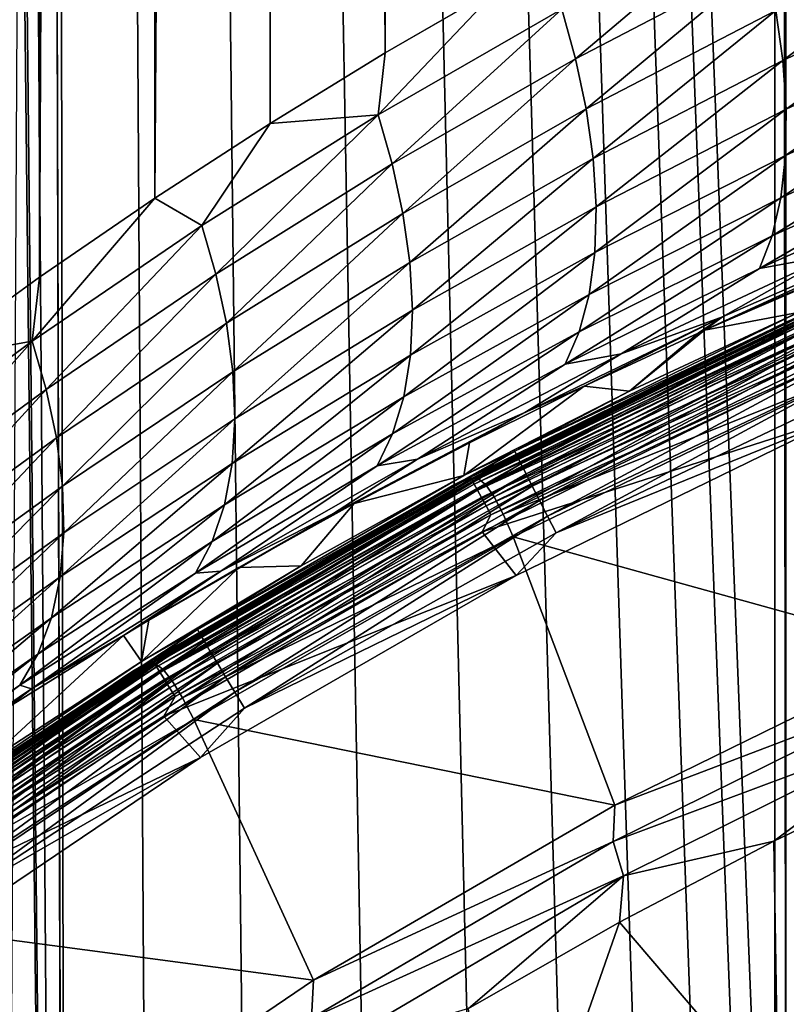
# Model space of a CAD drawing. Header units: metres. Extents: x -24 to 72, y -247 to 22.
# Tile 155 of 256: x -13.27 to -9.82, y -204.05 to -199.61. Entities that reach past the tile are written whole.
import ezdxf

# ---------------------------------------------------------------- set-up
doc = ezdxf.new("R2010")
doc.units = ezdxf.units.M
doc.layers.add('solid_509589_MEDIA_SW0001', color=7, linetype='CONTINUOUS')

msp = doc.modelspace()

# ---------------------------------------------------------------- linework, layer by layer
at = {"layer": 'solid_509589_MEDIA_SW0001'}
for points in [[(-13.179266, -200.773804, 282.819), (-13.697101, -201.148636, 283.247314), (-13.305015, -103.030617, 281.213196)], [(-13.179266, -200.773804, 282.819), (-13.305015, -103.030617, 281.213196), (-12.698517, -103.038849, 280.741516)], [(-12.660459, -200.418167, 282.412659), (-13.179266, -200.773804, 282.819), (-12.698517, -103.038849, 280.741516)], [(-12.660459, -200.418167, 282.412659), (-12.698517, -103.038849, 280.741516), (-12.08417, -103.046669, 280.29364)], [(-12.141647, -200.081635, 282.028076), (-12.660459, -200.418167, 282.412659), (-12.08417, -103.046669, 280.29364)], [(-11.623485, -199.763657, 281.664734), (-12.141647, -200.081635, 282.028076), (-12.08417, -103.046669, 280.29364)], [(-11.623485, -199.763657, 281.664734), (-12.08417, -103.046669, 280.29364), (-11.463972, -103.054054, 279.870483)], [(-11.106762, -199.463959, 281.322235), (-11.623485, -199.763657, 281.664734), (-11.463972, -103.054054, 279.870483)], [(-13.049972, -217.554932, 309.524475), (-13.213319, -122.268921, 307.859009), (-13.213319, -158.753632, 308.49585)], [(-9.868778, -206.76297, 309.374084), (-9.868603, -161.261841, 308.579865), (-13.213319, -122.268921, 307.859009)], [(-9.916046, -208.070511, 309.396423), (-9.868778, -206.76297, 309.374084), (-13.213319, -122.268921, 307.859009)], [(-10.057542, -209.371536, 309.417664), (-9.916046, -208.070511, 309.396423), (-13.213319, -122.268921, 307.859009)], [(-10.292546, -210.658737, 309.437622), (-10.057542, -209.371536, 309.417664), (-13.213319, -122.268921, 307.859009)], [(-10.619988, -211.926208, 309.456177), (-10.292546, -210.658737, 309.437622), (-13.213319, -122.268921, 307.859009)], [(-11.037928, -213.166397, 309.473114), (-10.619988, -211.926208, 309.456177), (-13.213319, -122.268921, 307.859009)], [(-11.544436, -214.373535, 309.48822), (-11.037928, -213.166397, 309.473114), (-13.213319, -122.268921, 307.859009)], [(-12.13653, -215.540619, 309.501312), (-11.544436, -214.373535, 309.48822), (-13.213319, -122.268921, 307.859009)], [(-12.633361, -216.529282, 309.512146), (-12.13653, -215.540619, 309.501312), (-13.213319, -122.268921, 307.859009)], [(-13.049972, -217.554932, 309.524475), (-12.633361, -216.529282, 309.512146), (-13.213319, -122.268921, 307.859009)], [(-13.213319, -158.753632, 308.49585), (-13.213253, -195.754791, 309.141724), (-13.049972, -217.554932, 309.524475)], [(-9.817212, -206.762482, 309.402283), (-9.868603, -161.261841, 308.579865), (-9.868778, -206.76297, 309.374084)], [(-9.817212, -206.762482, 309.402283), (-9.814592, -161.261322, 308.60907), (-9.868603, -161.261841, 308.579865)], [(-13.049972, -217.554932, 309.524475), (-13.213253, -195.754791, 309.141724), (-13.259319, -197.184341, 309.166046)], [(-13.049972, -217.554932, 309.524475), (-13.259319, -197.184341, 309.166046), (-13.26932, -197.331955, 309.168488)], [(-13.383245, -218.610016, 309.5383), (-13.049972, -217.554932, 309.524475), (-13.26932, -197.331955, 309.168488)], [(-10.766573, -199.7901, 281.056641), (-10.828593, -199.566727, 281.135925), (-9.972461, -199.118118, 280.627106)], [(-10.766573, -199.7901, 281.056641), (-9.972461, -199.118118, 280.627106), (-9.912102, -199.343887, 280.553528)], [(-9.864766, -199.572052, 280.4552), (-8.982272, -199.157379, 279.991302), (-9.832588, -199.798203, 280.331848)], [(-8.982272, -199.157379, 279.991302), (-8.950189, -199.385956, 279.872498), (-9.832588, -199.798203, 280.331848)], [(-10.766573, -199.7901, 281.056641), (-9.912102, -199.343887, 280.553528), (-10.718591, -200.015823, 280.953156)], [(-9.912102, -199.343887, 280.553528), (-9.864766, -199.572052, 280.4552), (-10.718591, -200.015823, 280.953156)], [(-9.832588, -199.798203, 280.331848), (-8.950189, -199.385956, 279.872498), (-9.817315, -200.017578, 280.184204)], [(-8.950189, -199.385956, 279.872498), (-8.933717, -199.607712, 279.728546), (-9.817315, -200.017578, 280.184204)], [(-11.654127, -200.041824, 281.675354), (-11.623485, -199.763657, 281.664734), (-11.106762, -199.463959, 281.322235)], [(-10.828593, -199.566727, 281.135925), (-11.654127, -200.041824, 281.675354), (-11.106762, -199.463959, 281.322235)], [(-11.591111, -200.262848, 281.590485), (-11.654127, -200.041824, 281.675354), (-10.828593, -199.566727, 281.135925)], [(-11.591111, -200.262848, 281.590485), (-10.828593, -199.566727, 281.135925), (-10.766573, -199.7901, 281.056641)], [(-10.718591, -200.015823, 280.953156), (-9.864766, -199.572052, 280.4552), (-10.686886, -200.239563, 280.825348)], [(-9.864766, -199.572052, 280.4552), (-9.832588, -199.798203, 280.331848), (-10.686886, -200.239563, 280.825348)], [(-8.933717, -199.607712, 279.728546), (-8.934007, -199.817657, 279.561188), (-9.820136, -200.225296, 280.014069)], [(-9.817315, -200.017578, 280.184204), (-8.933717, -199.607712, 279.728546), (-9.820136, -200.225296, 280.014069)], [(-11.654127, -200.041824, 281.675354), (-12.141647, -200.081635, 282.028076), (-11.623485, -199.763657, 281.664734)], [(-11.591111, -200.262848, 281.590485), (-10.766573, -199.7901, 281.056641), (-11.543091, -200.486191, 281.481964)], [(-10.766573, -199.7901, 281.056641), (-10.718591, -200.015823, 280.953156), (-11.543091, -200.486191, 281.481964)], [(-10.686886, -200.239563, 280.825348), (-9.832588, -199.798203, 280.331848), (-10.673275, -200.456589, 280.674103)], [(-9.832588, -199.798203, 280.331848), (-9.817315, -200.017578, 280.184204), (-10.673275, -200.456589, 280.674103)], [(-8.934007, -199.817657, 279.561188), (-8.951573, -200.011078, 279.373138), (-9.841557, -200.416641, 279.82431)], [(-9.820136, -200.225296, 280.014069), (-8.934007, -199.817657, 279.561188), (-9.841557, -200.416641, 279.82431)], [(-11.543091, -200.486191, 281.481964), (-10.718591, -200.015823, 280.953156), (-11.512392, -200.707565, 281.349854)], [(-10.718591, -200.015823, 280.953156), (-10.686886, -200.239563, 280.825348), (-11.512392, -200.707565, 281.349854)], [(-9.817315, -200.017578, 280.184204), (-9.820136, -200.225296, 280.014069), (-10.678977, -200.662064, 280.501373)], [(-10.673275, -200.456589, 280.674103), (-9.817315, -200.017578, 280.184204), (-10.678977, -200.662064, 280.501373)], [(-8.951573, -200.011078, 279.373138), (-8.986228, -200.183792, 279.16806), (-9.881323, -200.587494, 279.618591)], [(-9.841557, -200.416641, 279.82431), (-8.951573, -200.011078, 279.373138), (-9.881323, -200.587494, 279.618591)], [(-11.654127, -200.041824, 281.675354), (-12.448954, -200.541153, 282.242645), (-12.141647, -200.081635, 282.028076)], [(-12.385557, -200.759888, 282.152283), (-12.448954, -200.541153, 282.242645), (-11.654127, -200.041824, 281.675354)], [(-12.385557, -200.759888, 282.152283), (-11.654127, -200.041824, 281.675354), (-11.591111, -200.262848, 281.590485)], [(-12.448954, -200.541153, 282.242645), (-12.660459, -200.418167, 282.412659), (-12.141647, -200.081635, 282.028076)], [(-8.986228, -200.183792, 279.16806), (-9.037084, -200.332489, 278.950378), (-9.938429, -200.734558, 279.401367)], [(-9.881323, -200.587494, 279.618591), (-8.986228, -200.183792, 279.16806), (-9.938429, -200.734558, 279.401367)], [(-11.512392, -200.707565, 281.349854), (-10.686886, -200.239563, 280.825348), (-11.500888, -200.922287, 281.19519)], [(-10.686886, -200.239563, 280.825348), (-10.673275, -200.456589, 280.674103), (-11.500888, -200.922287, 281.19519)], [(-9.820136, -200.225296, 280.014069), (-9.841557, -200.416641, 279.82431), (-10.704473, -200.851349, 280.310028)], [(-10.678977, -200.662064, 280.501373), (-9.820136, -200.225296, 280.014069), (-10.704473, -200.851349, 280.310028)], [(-12.385557, -200.759888, 282.152283), (-11.591111, -200.262848, 281.590485), (-12.33806, -200.980911, 282.038879)], [(-11.591111, -200.262848, 281.590485), (-11.543091, -200.486191, 281.481964), (-12.33806, -200.980911, 282.038879)], [(-9.938429, -200.734558, 279.401367), (-9.037084, -200.332489, 278.950378), (-9.612793, -200.674683, 278.972778)], [(-9.841557, -200.416641, 279.82431), (-9.881323, -200.587494, 279.618591), (-10.749437, -201.020355, 280.103882)], [(-10.704473, -200.851349, 280.310028), (-9.841557, -200.416641, 279.82431), (-10.749437, -201.020355, 280.103882)], [(-13.213165, -201.062561, 282.835205), (-13.179266, -200.773804, 282.819), (-12.660459, -200.418167, 282.412659)], [(-12.448954, -200.541153, 282.242645), (-13.213165, -201.062561, 282.835205), (-12.660459, -200.418167, 282.412659)], [(-10.673275, -200.456589, 280.674103), (-10.678977, -200.662064, 280.501373), (-11.509808, -201.125565, 281.019989)], [(-11.500888, -200.922287, 281.19519), (-10.673275, -200.456589, 280.674103), (-11.509808, -201.125565, 281.019989)], [(-12.33806, -200.980911, 282.038879), (-11.543091, -200.486191, 281.481964), (-12.308863, -201.199982, 281.902679)], [(-11.543091, -200.486191, 281.481964), (-11.512392, -200.707565, 281.349854), (-12.308863, -201.199982, 281.902679)], [(-13.14995, -201.279083, 282.739563), (-13.213165, -201.062561, 282.835205), (-12.448954, -200.541153, 282.242645)], [(-13.14995, -201.279083, 282.739563), (-12.448954, -200.541153, 282.242645), (-12.385557, -200.759888, 282.152283)], [(-9.881323, -200.587494, 279.618591), (-9.938429, -200.734558, 279.401367), (-10.812747, -201.165817, 279.887299)], [(-10.749437, -201.020355, 280.103882), (-9.881323, -200.587494, 279.618591), (-10.812747, -201.165817, 279.887299)], [(-9.188014, -200.552811, 278.499695), (-9.261788, -200.614334, 278.265808), (-10.186031, -201.012482, 278.723053)], [(-10.105167, -200.953094, 278.955353), (-9.188014, -200.552811, 278.499695), (-10.186031, -201.012482, 278.723053)], [(-10.105167, -200.953094, 278.955353), (-9.612793, -200.674683, 278.972778), (-9.188014, -200.552811, 278.499695)], [(-9.704359, -200.801407, 278.431732), (-10.186031, -201.012482, 278.723053), (-9.261788, -200.614334, 278.265808)], [(-10.678977, -200.662064, 280.501373), (-10.704473, -200.851349, 280.310028), (-11.539601, -201.31282, 280.827301)], [(-11.509808, -201.125565, 281.019989), (-10.678977, -200.662064, 280.501373), (-11.539601, -201.31282, 280.827301)], [(-9.938429, -200.734558, 279.401367), (-9.612793, -200.674683, 278.972778), (-10.560757, -201.118805, 279.475647)], [(-10.105167, -200.953094, 278.955353), (-10.560757, -201.118805, 279.475647), (-9.612793, -200.674683, 278.972778)], [(-12.308863, -201.199982, 281.902679), (-11.512392, -200.707565, 281.349854), (-12.299875, -201.41246, 281.744781)], [(-11.512392, -200.707565, 281.349854), (-11.500888, -200.922287, 281.19519), (-12.299875, -201.41246, 281.744781)], [(-13.14995, -201.279083, 282.739563), (-12.385557, -200.759888, 282.152283), (-13.103493, -201.497864, 282.621521)], [(-12.385557, -200.759888, 282.152283), (-12.33806, -200.980911, 282.038879), (-13.103493, -201.497864, 282.621521)], [(-10.812747, -201.165817, 279.887299), (-9.938429, -200.734558, 279.401367), (-10.560757, -201.118805, 279.475647)], [(-13.213165, -201.062561, 282.835205), (-13.697101, -201.148636, 283.247314), (-13.179266, -200.773804, 282.819)], [(-9.704359, -200.801407, 278.431732), (-9.763439, -200.933411, 274.513397), (-10.186031, -201.012482, 278.723053)], [(-10.704473, -200.851349, 280.310028), (-10.749437, -201.020355, 280.103882), (-11.589865, -201.479996, 280.62088)], [(-11.539601, -201.31282, 280.827301), (-10.704473, -200.851349, 280.310028), (-11.589865, -201.479996, 280.62088)], [(-9.560101, -200.854401, 274.4263), (-11.039799, -201.558014, 274.438599), (-9.763439, -200.933411, 274.513397)], [(-11.029231, -201.579865, 274.355286), (-11.039799, -201.558014, 274.438599), (-9.560101, -200.854401, 274.4263)], [(-9.550949, -200.876923, 274.343018), (-11.029231, -201.579865, 274.355286), (-9.560101, -200.854401, 274.4263)], [(-11.012169, -201.614151, 274.277435), (-11.029231, -201.579865, 274.355286), (-9.550949, -200.876923, 274.343018)], [(-9.536174, -200.912308, 274.265198), (-11.012169, -201.614151, 274.277435), (-9.550949, -200.876923, 274.343018)], [(-11.500888, -200.922287, 281.19519), (-11.509808, -201.125565, 281.019989), (-12.312328, -201.613602, 281.567352)], [(-12.299875, -201.41246, 281.744781), (-11.500888, -200.922287, 281.19519), (-12.312328, -201.613602, 281.567352)], [(-11.231113, -201.678925, 273.006104), (-9.723866, -200.947098, 272.993347), (-11.203529, -201.682053, 272.785126)], [(-9.8083, -200.971191, 273.76828), (-9.723866, -200.947098, 272.993347), (-11.231113, -201.678925, 273.006104)], [(-9.723866, -200.947098, 272.993347), (-9.695074, -200.951614, 272.772369), (-11.203529, -201.682053, 272.785126)], [(-11.039799, -201.558014, 274.438599), (-10.522803, -201.28746, 274.519562), (-9.763439, -200.933411, 274.513397)], [(-10.989126, -201.659851, 274.207397), (-11.012169, -201.614151, 274.277435), (-9.536174, -200.912308, 274.265198)], [(-9.51622, -200.959473, 274.19516), (-10.989126, -201.659851, 274.207397), (-9.536174, -200.912308, 274.265198)], [(-10.186031, -201.012482, 278.723053), (-9.763439, -200.933411, 274.513397), (-10.522803, -201.28746, 274.519562)], [(-13.103493, -201.497864, 282.621521), (-12.33806, -200.980911, 282.038879), (-13.076249, -201.714706, 282.481384)], [(-12.33806, -200.980911, 282.038879), (-12.308863, -201.199982, 281.902679), (-13.076249, -201.714706, 282.481384)], [(-11.311217, -201.708008, 273.781158), (-9.8083, -200.971191, 273.76828), (-11.231113, -201.678925, 273.006104)], [(-11.239419, -201.674393, 273.829346), (-9.8083, -200.971191, 273.76828), (-11.311217, -201.708008, 273.781158)], [(-11.239419, -201.674393, 273.829346), (-9.752388, -200.950653, 273.816711), (-9.8083, -200.971191, 273.76828)], [(-9.746598, -200.962845, 273.863892), (-9.752388, -200.950653, 273.816711), (-11.239419, -201.674393, 273.829346)], [(-9.746598, -200.962845, 273.863892), (-11.239419, -201.674393, 273.829346), (-11.232747, -201.686157, 273.876495)], [(-9.746598, -200.962845, 273.863892), (-11.232747, -201.686157, 273.876495), (-9.737194, -200.983231, 273.907501)], [(-11.232747, -201.686157, 273.876495), (-11.221909, -201.705841, 273.920105), (-9.737194, -200.983231, 273.907501)], [(-9.737194, -200.983231, 273.907501), (-11.221909, -201.705841, 273.920105), (-9.724538, -201.011017, 273.945892)], [(-11.203529, -201.682053, 272.785126), (-9.695074, -200.951614, 272.772369), (-11.169707, -201.709824, 272.565674)], [(-9.695074, -200.951614, 272.772369), (-9.662556, -200.981491, 272.552948), (-11.169707, -201.709824, 272.565674)], [(-11.169707, -201.709824, 272.565674), (-9.662556, -200.981491, 272.552948), (-11.132425, -201.76329, 272.351685)], [(-9.662556, -200.981491, 272.552948), (-9.628603, -201.037323, 272.33902), (-11.132425, -201.76329, 272.351685)], [(-10.994769, -201.382584, 279.44632), (-10.560757, -201.118805, 279.475647), (-10.105167, -200.953094, 278.955353)], [(-10.728098, -201.264969, 279.071381), (-10.994769, -201.382584, 279.44632), (-10.105167, -200.953094, 278.955353)], [(-10.960796, -201.715591, 274.147247), (-10.989126, -201.659851, 274.207397), (-9.51622, -200.959473, 274.19516)], [(-9.491687, -201.017014, 274.13504), (-10.960796, -201.715591, 274.147247), (-9.51622, -200.959473, 274.19516)], [(-10.728098, -201.264969, 279.071381), (-10.105167, -200.953094, 278.955353), (-10.214702, -201.025436, 278.740936)], [(-10.105167, -200.953094, 278.955353), (-10.186031, -201.012482, 278.723053), (-10.214702, -201.025436, 278.740936)], [(-10.749437, -201.020355, 280.103882), (-10.812747, -201.165817, 279.887299), (-11.659356, -201.623886, 280.405121)], [(-11.589865, -201.479996, 280.62088), (-10.749437, -201.020355, 280.103882), (-11.659356, -201.623886, 280.405121)], [(-11.221909, -201.705841, 273.920105), (-11.207323, -201.732681, 273.958496), (-9.724538, -201.011017, 273.945892)], [(-9.724538, -201.011017, 273.945892), (-11.207323, -201.732681, 273.958496), (-9.709116, -201.045135, 273.9776)], [(-11.132425, -201.76329, 272.351685), (-9.628603, -201.037323, 272.33902), (-11.092207, -201.841812, 272.146179)], [(-9.628603, -201.037323, 272.33902), (-9.5937, -201.118469, 272.133545), (-11.092207, -201.841812, 272.146179)], [(-10.928033, -201.779678, 274.098785), (-10.960796, -201.715591, 274.147247), (-9.491687, -201.017014, 274.13504)], [(-9.463314, -201.083191, 274.086639), (-10.928033, -201.779678, 274.098785), (-9.491687, -201.017014, 274.13504)], [(-10.728098, -201.264969, 279.071381), (-10.214702, -201.025436, 278.740936), (-10.522803, -201.28746, 274.519562)], [(-10.214702, -201.025436, 278.740936), (-10.186031, -201.012482, 278.723053), (-10.522803, -201.28746, 274.519562)], [(-13.213165, -201.062561, 282.835205), (-13.946831, -201.603973, 283.450775), (-13.697101, -201.148636, 283.247314)], [(-13.884321, -201.81839, 283.350067), (-13.946831, -201.603973, 283.450775), (-13.213165, -201.062561, 282.835205)], [(-13.884321, -201.81839, 283.350067), (-13.213165, -201.062561, 282.835205), (-13.14995, -201.279083, 282.739563)], [(-11.207323, -201.732681, 273.958496), (-11.189549, -201.765671, 273.990173), (-9.709116, -201.045135, 273.9776)], [(-9.709116, -201.045135, 273.9776), (-11.189549, -201.765671, 273.990173), (-9.691524, -201.084274, 274.001373)], [(-11.509808, -201.125565, 281.019989), (-11.539601, -201.31282, 280.827301), (-12.346629, -201.798874, 281.373474)], [(-12.312328, -201.613602, 281.567352), (-11.509808, -201.125565, 281.019989), (-12.346629, -201.798874, 281.373474)], [(-10.812747, -201.165817, 279.887299), (-10.560757, -201.118805, 279.475647), (-11.477567, -201.594177, 280.016022)], [(-10.994769, -201.382584, 279.44632), (-11.477567, -201.594177, 280.016022), (-10.560757, -201.118805, 279.475647)], [(-11.189549, -201.765671, 273.990173), (-11.169275, -201.803497, 274.013916), (-9.691524, -201.084274, 274.001373)], [(-9.691524, -201.084274, 274.001373), (-11.169275, -201.803497, 274.013916), (-9.672438, -201.126923, 274.016296)], [(-11.169275, -201.803497, 274.013916), (-11.147279, -201.844742, 274.028839), (-9.672438, -201.126923, 274.016296)], [(-9.672438, -201.126923, 274.016296), (-11.147279, -201.844742, 274.028839), (-9.701099, -201.192719, 274.022186)], [(-11.092207, -201.841812, 272.146179), (-9.5937, -201.118469, 272.133545), (-9.556733, -201.222946, 271.939575)], [(-10.891821, -201.850189, 274.063538), (-10.928033, -201.779678, 274.098785), (-9.463314, -201.083191, 274.086639)], [(-9.431956, -201.156006, 274.051422), (-10.891821, -201.850189, 274.063538), (-9.463314, -201.083191, 274.086639)], [(-11.659356, -201.623886, 280.405121), (-10.812747, -201.165817, 279.887299), (-11.477567, -201.594177, 280.016022)], [(-9.431956, -201.156006, 274.051422), (-10.853252, -201.925003, 274.04248), (-10.891821, -201.850189, 274.063538)], [(-9.431956, -201.156006, 274.051422), (-9.398557, -201.233276, 274.030426), (-10.853252, -201.925003, 274.04248)], [(-13.076249, -201.714706, 282.481384), (-12.308863, -201.199982, 281.902679), (-13.070155, -201.925018, 282.320465)], [(-12.308863, -201.199982, 281.902679), (-12.299875, -201.41246, 281.744781), (-13.070155, -201.925018, 282.320465)], [(-11.187303, -201.920853, 274.034912), (-9.559222, -201.398376, 274.025787), (-9.701099, -201.192719, 274.022186)], [(-11.147279, -201.844742, 274.028839), (-11.187303, -201.920853, 274.034912), (-9.701099, -201.192719, 274.022186)], [(-11.092207, -201.841812, 272.146179), (-9.556733, -201.222946, 271.939575), (-11.04753, -201.943069, 271.952148)], [(-9.180642, -202.460983, 270.058929), (-11.04753, -201.943069, 271.952148), (-9.556733, -201.222946, 271.939575)], [(-10.853252, -201.925003, 274.04248), (-9.398557, -201.233276, 274.030426), (-9.559222, -201.398376, 274.025787)], [(-13.884321, -201.81839, 283.350067), (-13.14995, -201.279083, 282.739563), (-13.839384, -202.035034, 283.22757)], [(-13.14995, -201.279083, 282.739563), (-13.103493, -201.497864, 282.621521), (-13.839384, -202.035034, 283.22757)], [(-10.728098, -201.264969, 279.071381), (-10.522803, -201.28746, 274.519562), (-11.269348, -201.667786, 274.526215)], [(-10.728098, -201.264969, 279.071381), (-11.269348, -201.667786, 274.526215), (-11.244093, -201.520508, 279.423523)], [(-11.039799, -201.558014, 274.438599), (-11.269348, -201.667786, 274.526215), (-10.522803, -201.28746, 274.519562)], [(-10.728098, -201.264969, 279.071381), (-11.244093, -201.520508, 279.423523), (-10.994769, -201.382584, 279.44632)], [(-11.539601, -201.31282, 280.827301), (-11.589865, -201.479996, 280.62088), (-12.402291, -201.964279, 281.167023)], [(-12.346629, -201.798874, 281.373474), (-11.539601, -201.31282, 280.827301), (-12.402291, -201.964279, 281.167023)], [(-11.856223, -201.838959, 279.969666), (-11.477567, -201.594177, 280.016022), (-10.994769, -201.382584, 279.44632)], [(-11.762295, -201.792618, 279.798004), (-11.856223, -201.838959, 279.969666), (-10.994769, -201.382584, 279.44632)], [(-11.244093, -201.520508, 279.423523), (-11.762295, -201.792618, 279.798004), (-10.994769, -201.382584, 279.44632)], [(-12.299875, -201.41246, 281.744781), (-12.312328, -201.613602, 281.567352), (-13.086431, -202.124115, 282.141052)], [(-13.070155, -201.925018, 282.320465), (-12.299875, -201.41246, 281.744781), (-13.086431, -202.124115, 282.141052)], [(-11.187303, -201.920853, 274.034912), (-11.033876, -202.117432, 274.03833), (-9.559222, -201.398376, 274.025787)], [(-10.853252, -201.925003, 274.04248), (-9.559222, -201.398376, 274.025787), (-11.033876, -202.117432, 274.03833)], [(-11.589865, -201.479996, 280.62088), (-11.659356, -201.623886, 280.405121), (-12.477952, -202.106628, 280.952332)], [(-12.402291, -201.964279, 281.167023), (-11.589865, -201.479996, 280.62088), (-12.477952, -202.106628, 280.952332)], [(-13.839384, -202.035034, 283.22757), (-13.103493, -201.497864, 282.621521), (-13.814518, -202.249756, 283.083771)], [(-13.103493, -201.497864, 282.621521), (-13.076249, -201.714706, 282.481384), (-13.814518, -202.249756, 283.083771)], [(-11.244093, -201.520508, 279.423523), (-11.269348, -201.667786, 274.526215), (-11.762295, -201.792618, 279.798004)], [(-11.039799, -201.558014, 274.438599), (-12.468024, -202.360947, 274.452606), (-11.269348, -201.667786, 274.526215)], [(-12.45609, -202.382019, 274.369293), (-12.468024, -202.360947, 274.452606), (-11.039799, -201.558014, 274.438599)], [(-11.029231, -201.579865, 274.355286), (-12.45609, -202.382019, 274.369293), (-11.039799, -201.558014, 274.438599)], [(-12.312328, -201.613602, 281.567352), (-12.346629, -201.798874, 281.373474), (-13.125432, -202.30748, 281.946259)], [(-13.086431, -202.124115, 282.141052), (-12.312328, -201.613602, 281.567352), (-13.125432, -202.30748, 281.946259)], [(-12.436821, -202.41507, 274.291443), (-12.45609, -202.382019, 274.369293), (-11.029231, -201.579865, 274.355286)], [(-11.012169, -201.614151, 274.277435), (-12.436821, -202.41507, 274.291443), (-11.029231, -201.579865, 274.355286)], [(-12.410797, -202.459106, 274.221344), (-12.436821, -202.41507, 274.291443), (-11.012169, -201.614151, 274.277435)], [(-10.989126, -201.659851, 274.207397), (-12.410797, -202.459106, 274.221344), (-11.012169, -201.614151, 274.277435)], [(-11.659356, -201.623886, 280.405121), (-11.477567, -201.594177, 280.016022), (-12.362711, -202.09816, 280.590607)], [(-11.856223, -201.838959, 279.969666), (-12.362711, -202.09816, 280.590607), (-11.477567, -201.594177, 280.016022)], [(-12.477952, -202.106628, 280.952332), (-11.659356, -201.623886, 280.405121), (-12.362711, -202.09816, 280.590607)], [(-12.683619, -202.514114, 273.020691), (-11.231113, -201.678925, 273.006104), (-12.65729, -202.516022, 272.799652)], [(-11.311217, -201.708008, 273.781158), (-11.231113, -201.678925, 273.006104), (-12.683619, -202.514114, 273.020691)], [(-12.673058, -202.498825, 273.84375), (-11.239419, -201.674393, 273.829346), (-11.311217, -201.708008, 273.781158)], [(-11.232747, -201.686157, 273.876495), (-11.239419, -201.674393, 273.829346), (-12.673058, -202.498825, 273.84375)], [(-11.232747, -201.686157, 273.876495), (-12.673058, -202.498825, 273.84375), (-12.665534, -202.510101, 273.890869)], [(-11.232747, -201.686157, 273.876495), (-12.665534, -202.510101, 273.890869), (-11.221909, -201.705841, 273.920105)], [(-11.231113, -201.678925, 273.006104), (-11.203529, -201.682053, 272.785126), (-12.65729, -202.516022, 272.799652)], [(-12.65729, -202.516022, 272.799652), (-11.203529, -201.682053, 272.785126), (-12.622296, -202.541641, 272.58017)], [(-11.203529, -201.682053, 272.785126), (-11.169707, -201.709824, 272.565674), (-12.622296, -202.541641, 272.58017)], [(-12.468024, -202.360947, 274.452606), (-12.002163, -202.073929, 274.533295), (-11.269348, -201.667786, 274.526215)], [(-12.378802, -202.512772, 274.161163), (-12.410797, -202.459106, 274.221344), (-10.989126, -201.659851, 274.207397)], [(-10.960796, -201.715591, 274.147247), (-12.378802, -202.512772, 274.161163), (-10.989126, -201.659851, 274.207397)], [(-11.762295, -201.792618, 279.798004), (-11.269348, -201.667786, 274.526215), (-12.002163, -202.073929, 274.533295)], [(-13.814518, -202.249756, 283.083771), (-13.076249, -201.714706, 282.481384), (-13.811671, -202.458008, 282.920105)], [(-13.076249, -201.714706, 282.481384), (-13.070155, -201.925018, 282.320465), (-13.811671, -202.458008, 282.920105)], [(-12.759114, -202.547775, 273.795807), (-11.311217, -201.708008, 273.781158), (-12.683619, -202.514114, 273.020691)], [(-12.673058, -202.498825, 273.84375), (-11.311217, -201.708008, 273.781158), (-12.759114, -202.547775, 273.795807)], [(-12.665534, -202.510101, 273.890869), (-12.653314, -202.528992, 273.934479), (-11.221909, -201.705841, 273.920105)], [(-11.221909, -201.705841, 273.920105), (-12.653314, -202.528992, 273.934479), (-11.207323, -201.732681, 273.958496)], [(-12.653314, -202.528992, 273.934479), (-12.636867, -202.554779, 273.972839), (-11.207323, -201.732681, 273.958496)], [(-11.207323, -201.732681, 273.958496), (-12.636867, -202.554779, 273.972839), (-11.189549, -201.765671, 273.990173)], [(-12.622296, -202.541641, 272.58017), (-11.169707, -201.709824, 272.565674), (-12.581851, -202.592514, 272.36615)], [(-11.169707, -201.709824, 272.565674), (-11.132425, -201.76329, 272.351685), (-12.581851, -202.592514, 272.36615)], [(-12.341799, -202.574478, 274.112671), (-12.378802, -202.512772, 274.161163), (-10.960796, -201.715591, 274.147247)], [(-10.928033, -201.779678, 274.098785), (-12.341799, -202.574478, 274.112671), (-10.960796, -201.715591, 274.147247)], [(-12.636867, -202.554779, 273.972839), (-12.616827, -202.586441, 274.004486), (-11.189549, -201.765671, 273.990173)], [(-11.189549, -201.765671, 273.990173), (-12.616827, -202.586441, 274.004486), (-11.169275, -201.803497, 274.013916)], [(-12.581851, -202.592514, 272.36615), (-11.132425, -201.76329, 272.351685), (-12.536511, -202.668045, 272.160583)], [(-11.132425, -201.76329, 272.351685), (-11.092207, -201.841812, 272.146179), (-12.536511, -202.668045, 272.160583)], [(-12.300903, -202.642349, 274.077362), (-12.341799, -202.574478, 274.112671), (-10.928033, -201.779678, 274.098785)], [(-10.891821, -201.850189, 274.063538), (-12.300903, -202.642349, 274.077362), (-10.928033, -201.779678, 274.098785)], [(-12.346629, -201.798874, 281.373474), (-12.402291, -201.964279, 281.167023), (-13.186584, -202.471161, 281.73999)], [(-13.125432, -202.30748, 281.946259), (-12.346629, -201.798874, 281.373474), (-13.186584, -202.471161, 281.73999)], [(-12.616827, -202.586441, 274.004486), (-12.593966, -202.622787, 274.028229), (-11.169275, -201.803497, 274.013916)], [(-11.169275, -201.803497, 274.013916), (-12.593966, -202.622787, 274.028229), (-11.147279, -201.844742, 274.028839)], [(-11.762295, -201.792618, 279.798004), (-12.002163, -202.073929, 274.533295), (-12.281886, -202.081665, 280.195404)], [(-11.762295, -201.792618, 279.798004), (-12.281886, -202.081665, 280.195404), (-11.856223, -201.838959, 279.969666)], [(-12.688067, -202.319366, 280.521759), (-12.362711, -202.09816, 280.590607), (-11.856223, -201.838959, 279.969666)], [(-12.281886, -202.081665, 280.195404), (-12.688067, -202.319366, 280.521759), (-11.856223, -201.838959, 279.969666)], [(-12.593966, -202.622787, 274.028229), (-12.569163, -202.662415, 274.043091), (-11.147279, -201.844742, 274.028839)], [(-11.147279, -201.844742, 274.028839), (-12.569163, -202.662415, 274.043091), (-11.187303, -201.920853, 274.034912)], [(-12.536511, -202.668045, 272.160583), (-11.092207, -201.841812, 272.146179), (-11.04753, -201.943069, 271.952148)], [(-10.891821, -201.850189, 274.063538), (-12.257344, -202.714355, 274.056274), (-12.300903, -202.642349, 274.077362)], [(-10.891821, -201.850189, 274.063538), (-10.853252, -201.925003, 274.04248), (-12.257344, -202.714355, 274.056274)], [(-13.070155, -201.925018, 282.320465), (-13.086431, -202.124115, 282.141052), (-13.832043, -202.655121, 282.738953)], [(-13.811671, -202.458008, 282.920105), (-13.070155, -201.925018, 282.320465), (-13.832043, -202.655121, 282.738953)], [(-12.619195, -202.750732, 274.049377), (-11.033876, -202.117432, 274.03833), (-11.187303, -201.920853, 274.034912)], [(-12.569163, -202.662415, 274.043091), (-12.619195, -202.750732, 274.049377), (-11.187303, -201.920853, 274.034912)], [(-12.257344, -202.714355, 274.056274), (-10.853252, -201.925003, 274.04248), (-11.033876, -202.117432, 274.03833)], [(-12.402291, -201.964279, 281.167023), (-12.477952, -202.106628, 280.952332), (-13.268402, -202.61203, 281.526581)], [(-13.186584, -202.471161, 281.73999), (-12.402291, -201.964279, 281.167023), (-13.268402, -202.61203, 281.526581)], [(-12.536511, -202.668045, 272.160583), (-11.04753, -201.943069, 271.952148), (-12.484399, -202.765503, 271.966492)], [(-10.589177, -203.15242, 270.071014), (-12.484399, -202.765503, 271.966492), (-11.04753, -201.943069, 271.952148)], [(-9.180642, -202.460983, 270.058929), (-10.589177, -203.15242, 270.071014), (-11.04753, -201.943069, 271.952148)], [(-12.477952, -202.106628, 280.952332), (-12.362711, -202.09816, 280.590607), (-13.21602, -202.628311, 281.196564)], [(-12.802159, -202.388031, 280.615997), (-13.21602, -202.628311, 281.196564), (-12.362711, -202.09816, 280.590607)], [(-12.802159, -202.388031, 280.615997), (-12.362711, -202.09816, 280.590607), (-12.688067, -202.319366, 280.521759)], [(-12.468024, -202.360947, 274.452606), (-12.720354, -202.505386, 274.540833), (-12.002163, -202.073929, 274.533295)], [(-12.281886, -202.081665, 280.195404), (-12.002163, -202.073929, 274.533295), (-12.720354, -202.505386, 274.540833)], [(-12.281886, -202.081665, 280.195404), (-12.720354, -202.505386, 274.540833), (-12.688067, -202.319366, 280.521759)], [(-13.086431, -202.124115, 282.141052), (-13.125432, -202.30748, 281.946259), (-13.875929, -202.836655, 282.543488)], [(-13.832043, -202.655121, 282.738953), (-13.086431, -202.124115, 282.141052), (-13.875929, -202.836655, 282.543488)], [(-13.268402, -202.61203, 281.526581), (-12.477952, -202.106628, 280.952332), (-13.21602, -202.628311, 281.196564)], [(-12.619195, -202.750732, 274.049377), (-12.454781, -202.937592, 274.052643), (-11.033876, -202.117432, 274.03833)], [(-12.257344, -202.714355, 274.056274), (-11.033876, -202.117432, 274.03833), (-12.454781, -202.937592, 274.052643)], [(-13.125432, -202.30748, 281.946259), (-13.186584, -202.471161, 281.73999), (-13.942662, -202.998703, 282.337646)], [(-13.875929, -202.836655, 282.543488), (-13.125432, -202.30748, 281.946259), (-13.942662, -202.998703, 282.337646)], [(-12.802159, -202.388031, 280.615997), (-12.688067, -202.319366, 280.521759), (-12.720354, -202.505386, 274.540833)], [(-12.468024, -202.360947, 274.452606), (-13.838119, -203.259445, 274.468292), (-12.720354, -202.505386, 274.540833)], [(-13.824873, -203.279678, 274.384979), (-13.838119, -203.259445, 274.468292), (-12.468024, -202.360947, 274.452606)], [(-12.45609, -202.382019, 274.369293), (-13.824873, -203.279678, 274.384979), (-12.468024, -202.360947, 274.452606)], [(-13.803486, -203.31134, 274.307068), (-13.824873, -203.279678, 274.384979), (-12.45609, -202.382019, 274.369293)], [(-12.436821, -202.41507, 274.291443), (-13.803486, -203.31134, 274.307068), (-12.45609, -202.382019, 274.369293)], [(-12.802159, -202.388031, 280.615997), (-12.720354, -202.505386, 274.540833), (-13.423048, -202.961655, 274.548798)], [(-13.32235, -202.712112, 281.060547), (-12.802159, -202.388031, 280.615997), (-13.423048, -202.961655, 274.548798)], [(-13.32235, -202.712112, 281.060547), (-13.21602, -202.628311, 281.196564), (-12.802159, -202.388031, 280.615997)], [(-13.774603, -203.353485, 274.236969), (-13.803486, -203.31134, 274.307068), (-12.436821, -202.41507, 274.291443)], [(-12.410797, -202.459106, 274.221344), (-13.774603, -203.353485, 274.236969), (-12.436821, -202.41507, 274.291443)], [(-14.046492, -203.420044, 273.859802), (-12.673058, -202.498825, 273.84375), (-12.759114, -202.547775, 273.795807)], [(-12.665534, -202.510101, 273.890869), (-12.673058, -202.498825, 273.84375), (-14.046492, -203.420044, 273.859802)], [(-13.186584, -202.471161, 281.73999), (-13.268402, -202.61203, 281.526581), (-14.030637, -203.138138, 282.125763)], [(-13.942662, -202.998703, 282.337646), (-13.186584, -202.471161, 281.73999), (-14.030637, -203.138138, 282.125763)], [(-13.739092, -203.404846, 274.176727), (-13.774603, -203.353485, 274.236969), (-12.410797, -202.459106, 274.221344)], [(-12.378802, -202.512772, 274.161163), (-13.739092, -203.404846, 274.176727), (-12.410797, -202.459106, 274.221344)], [(-9.186626, -202.617172, 269.88623), (-10.589177, -203.15242, 270.071014), (-9.180642, -202.460983, 270.058929)], [(-14.074302, -203.448593, 273.036987), (-12.683619, -202.514114, 273.020691), (-14.049258, -203.449463, 272.815948)], [(-12.759114, -202.547775, 273.795807), (-12.683619, -202.514114, 273.020691), (-14.074302, -203.448593, 273.036987)], [(-12.683619, -202.514114, 273.020691), (-12.65729, -202.516022, 272.799652), (-14.049258, -203.449463, 272.815948)], [(-14.049258, -203.449463, 272.815948), (-12.65729, -202.516022, 272.799652), (-14.013227, -203.47287, 272.596405)], [(-12.665534, -202.510101, 273.890869), (-14.046492, -203.420044, 273.859802), (-14.038153, -203.430786, 273.906952)], [(-12.665534, -202.510101, 273.890869), (-14.038153, -203.430786, 273.906952), (-12.653314, -202.528992, 273.934479)], [(-14.038153, -203.430786, 273.906952), (-14.024608, -203.448776, 273.950531), (-12.653314, -202.528992, 273.934479)], [(-12.653314, -202.528992, 273.934479), (-14.024608, -203.448776, 273.950531), (-12.636867, -202.554779, 273.972839)], [(-12.65729, -202.516022, 272.799652), (-12.622296, -202.541641, 272.58017), (-14.013227, -203.47287, 272.596405)], [(-14.013227, -203.47287, 272.596405), (-12.622296, -202.541641, 272.58017), (-13.969796, -203.52095, 272.382355)], [(-12.622296, -202.541641, 272.58017), (-12.581851, -202.592514, 272.36615), (-13.969796, -203.52095, 272.382355)], [(-13.838119, -203.259445, 274.468292), (-13.423048, -202.961655, 274.548798), (-12.720354, -202.505386, 274.540833)], [(-13.698023, -203.463882, 274.128204), (-13.739092, -203.404846, 274.176727), (-12.378802, -202.512772, 274.161163)], [(-12.341799, -202.574478, 274.112671), (-13.698023, -203.463882, 274.128204), (-12.378802, -202.512772, 274.161163)], [(-14.144947, -203.48642, 273.812195), (-12.759114, -202.547775, 273.795807), (-14.074302, -203.448593, 273.036987)], [(-14.046492, -203.420044, 273.859802), (-12.759114, -202.547775, 273.795807), (-14.144947, -203.48642, 273.812195)], [(-14.024608, -203.448776, 273.950531), (-14.006378, -203.473358, 273.988861), (-12.636867, -202.554779, 273.972839)], [(-12.636867, -202.554779, 273.972839), (-14.006378, -203.473358, 273.988861), (-12.616827, -202.586441, 274.004486)], [(-14.006378, -203.473358, 273.988861), (-13.984167, -203.503571, 274.020508), (-12.616827, -202.586441, 274.004486)], [(-12.616827, -202.586441, 274.004486), (-13.984167, -203.503571, 274.020508), (-12.593966, -202.622787, 274.028229)], [(-13.652633, -203.528824, 274.092834), (-13.698023, -203.463882, 274.128204), (-12.341799, -202.574478, 274.112671)], [(-12.300903, -202.642349, 274.077362), (-13.652633, -203.528824, 274.092834), (-12.341799, -202.574478, 274.112671)], [(-13.268402, -202.61203, 281.526581), (-13.21602, -202.628311, 281.196564), (-14.037404, -203.182312, 281.83136)], [(-14.030637, -203.138138, 282.125763), (-13.268402, -202.61203, 281.526581), (-14.037404, -203.182312, 281.83136)], [(-13.841731, -203.05426, 281.529266), (-14.037404, -203.182312, 281.83136), (-13.21602, -202.628311, 281.196564)], [(-13.984167, -203.503571, 274.020508), (-13.958828, -203.538269, 274.044189), (-12.593966, -202.622787, 274.028229)], [(-13.969796, -203.52095, 272.382355), (-12.581851, -202.592514, 272.36615), (-13.919558, -203.593155, 272.176727)], [(-12.593966, -202.622787, 274.028229), (-13.958828, -203.538269, 274.044189), (-12.569163, -202.662415, 274.043091)], [(-12.581851, -202.592514, 272.36615), (-12.536511, -202.668045, 272.160583), (-13.919558, -203.593155, 272.176727)], [(-13.32235, -202.712112, 281.060547), (-13.841731, -203.05426, 281.529266), (-13.21602, -202.628311, 281.196564)], [(-10.597075, -203.315475, 269.898407), (-10.589177, -203.15242, 270.071014), (-9.186626, -202.617172, 269.88623)], [(-10.597075, -203.315475, 269.898407), (-9.186626, -202.617172, 269.88623), (-9.151996, -202.775665, 269.729614)], [(-13.958828, -203.538269, 274.044189), (-13.931338, -203.57608, 274.059052), (-12.569163, -202.662415, 274.043091)], [(-12.569163, -202.662415, 274.043091), (-13.931338, -203.57608, 274.059052), (-12.619195, -202.750732, 274.049377)], [(-13.919558, -203.593155, 272.176727), (-12.536511, -202.668045, 272.160583), (-12.484399, -202.765503, 271.966492)], [(-12.300903, -202.642349, 274.077362), (-13.604287, -203.597687, 274.071686), (-13.652633, -203.528824, 274.092834)], [(-12.300903, -202.642349, 274.077362), (-12.257344, -202.714355, 274.056274), (-13.604287, -203.597687, 274.071686)], [(-13.604287, -203.597687, 274.071686), (-12.257344, -202.714355, 274.056274), (-12.454781, -202.937592, 274.052643)], [(-13.989676, -203.678207, 274.065582), (-12.454781, -202.937592, 274.052643), (-12.619195, -202.750732, 274.049377)], [(-13.931338, -203.57608, 274.059052), (-13.989676, -203.678207, 274.065582), (-12.619195, -202.750732, 274.049377)], [(-13.919558, -203.593155, 272.176727), (-12.484399, -202.765503, 271.966492), (-13.860325, -203.686249, 271.982574)], [(-11.945949, -203.940567, 270.084778), (-13.860325, -203.686249, 271.982574), (-12.484399, -202.765503, 271.966492)], [(-10.589177, -203.15242, 270.071014), (-11.945949, -203.940567, 270.084778), (-12.484399, -202.765503, 271.966492)], [(-10.597075, -203.315475, 269.898407), (-9.151996, -202.775665, 269.729614), (-10.550803, -203.470734, 269.74176)], [(-9.873579, -203.314377, 269.598206), (-10.550803, -203.470734, 269.74176), (-9.151996, -202.775665, 269.729614)], [(-9.167017, -202.974777, 269.592285), (-9.873579, -203.314377, 269.598206), (-9.151996, -202.775665, 269.729614)], [(-13.989676, -203.678207, 274.065582), (-13.814874, -203.854797, 274.068665), (-12.454781, -202.937592, 274.052643)], [(-13.604287, -203.597687, 274.071686), (-12.454781, -202.937592, 274.052643), (-13.814874, -203.854797, 274.068665)], [(-9.853466, -204.514709, 268.876434), (-9.873579, -203.314377, 269.598206), (-9.167017, -202.974777, 269.592285)], [(-9.853466, -204.514709, 268.876434), (-9.167017, -202.974777, 269.592285), (-8.543653, -203.872833, 268.865234)], [(-10.597075, -203.315475, 269.898407), (-11.945949, -203.940567, 270.084778), (-10.589177, -203.15242, 270.071014)], [(-11.954762, -204.111481, 269.912292), (-11.945949, -203.940567, 270.084778), (-10.597075, -203.315475, 269.898407)], [(-11.954762, -204.111481, 269.912292), (-10.597075, -203.315475, 269.898407), (-10.550803, -203.470734, 269.74176)], [(-9.873579, -203.314377, 269.598206), (-10.567601, -203.678986, 269.604584), (-10.550803, -203.470734, 269.74176)], [(-9.853466, -204.514709, 268.876434), (-10.567601, -203.678986, 269.604584), (-9.873579, -203.314377, 269.598206)], [(-11.954762, -204.111481, 269.912292), (-10.550803, -203.470734, 269.74176), (-11.897137, -204.26265, 269.755554)], [(-11.248191, -204.068115, 269.611359), (-11.897137, -204.26265, 269.755554), (-10.550803, -203.470734, 269.74176)], [(-10.567601, -203.678986, 269.604584), (-11.248191, -204.068115, 269.611359), (-10.550803, -203.470734, 269.74176)], [(-13.244325, -204.821579, 270.100159), (-15.168591, -204.700821, 272.000275), (-13.860325, -203.686249, 271.982574)], [(-11.945949, -203.940567, 270.084778), (-13.244325, -204.821579, 270.100159), (-13.860325, -203.686249, 271.982574)], [(-11.115343, -205.246323, 268.889191), (-11.248191, -204.068115, 269.611359), (-10.567601, -203.678986, 269.604584)], [(-11.115343, -205.246323, 268.889191), (-10.567601, -203.678986, 269.604584), (-9.853466, -204.514709, 268.876434)], [(-9.853466, -204.514709, 268.876434), (-8.543653, -203.872833, 268.865234), (-9.06289, -205.343842, 268.188568)], [(-11.954762, -204.111481, 269.912292), (-13.244325, -204.821579, 270.100159), (-11.945949, -203.940567, 270.084778)]]:
    msp.add_3dface(points, dxfattribs=at)

doc.saveas('drawing.dxf')
